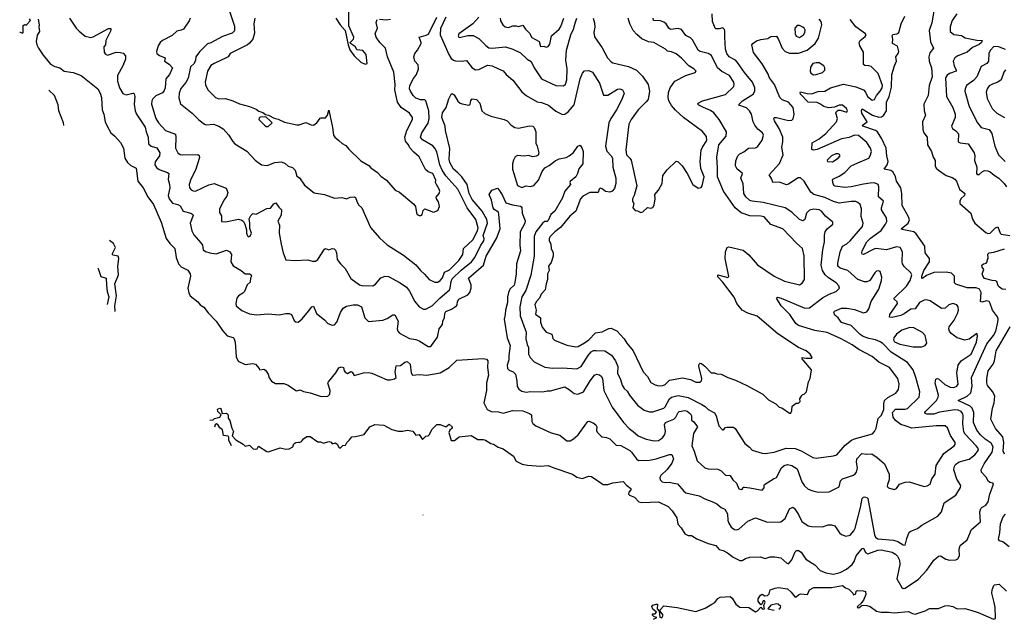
# Model space of a CAD drawing. Extents: x 1771496 to 1971148, y 471553 to 643630.
# Tile 147 of 256: x 1789539 to 1798473, y 545829 to 551272. Entities that reach past the tile are written whole.
import ezdxf

# ---------------------------------------------------------------- set-up
doc = ezdxf.new("R2010")
doc.units = 0

msp = doc.modelspace()

# ---------------------------------------------------------------- linework, layer by layer
at = {"layer": '0CON10XD'}
for points in [[(1791430, 551385), (1791487.8, 551215), (1791488, 551172), (1791468.8, 551151.2), (1791379.5, 551120.5), (1791275, 551062.3), (1791245, 551051.9), (1791169.5, 550980.5), (1791139.1, 550935), (1791135.6, 550905), (1791122.2, 550875), (1791090, 550845), (1791067.9, 550742.1), (1791047, 550703), (1791002.6, 550647.4), (1790986.2, 550605), (1790982.2, 550562.2), (1790999.4, 550509.4), (1791105, 550424.4), (1791164.6, 550364.6), (1791215, 550322.9), (1791235, 550317.5), (1791297.1, 550322.9), (1791345, 550307.1), (1791385, 550281.4), (1791437.1, 550225), (1791469.4, 550169.4), (1791492.9, 550145), (1791600.2, 550080.2), (1791675, 549998), (1791733.3, 549955), (1791785, 549948.1), (1791855, 549975.4), (1791915, 549980.5), (1791948.2, 549968.2), (1791975, 549942.2), (1792015, 549931.9), (1792038.1, 549905), (1792052.7, 549852.7), (1792077.7, 549837.7), (1792125, 549770), (1792210, 549700), (1792306.1, 549686.1), (1792395, 549653.3), (1792461.7, 549658.3), (1792505, 549646.2), (1792537.3, 549662.7), (1792575, 549664.2), (1792585, 549658), (1792599.1, 549625), (1792615, 549592), (1792644.2, 549564.2), (1792724, 549385), (1792803, 549293), (1792875, 549229.2), (1793022, 549135), (1793135, 549045.8), (1793175, 548994), (1793213.6, 548963.6), (1793255.8, 548915), (1793305, 548888.1), (1793335, 548890.5), (1793355, 548904.5), (1793375, 548928.1), (1793395, 548979.1), (1793439, 549001), (1793522.9, 549085), (1793560.2, 549139.8), (1793566.7, 549195), (1793650, 549275), (1793692.3, 549355), (1793698.6, 549381.4), (1793677.6, 549457.6), (1793600, 549565), (1793515.8, 549735), (1793405, 549856.2), (1793373, 549905), (1793351.2, 549955), (1793324.1, 550074.1), (1793307, 550107), (1793287.3, 550127.3), (1793195, 550180.5), (1793176.4, 550205), (1793187.9, 550245), (1793247.1, 550332.9), (1793255.2, 550375), (1793253.2, 550445), (1793225, 550536.9), (1793215, 550543.5), (1793175, 550544.6), (1793135, 550561.2), (1793109.5, 550585), (1793084, 550624), (1793077.5, 550645), (1793078.2, 550675), (1793112.8, 550737.2)], [(1792408.8, 551285), (1792448.8, 551225), (1792493.3, 551175), (1792518.8, 551045), (1792535, 550997.5), (1792573.3, 550945), (1792635, 550887.5), (1792675, 550867.5), (1792692.5, 550875), (1792682, 550955), (1792652.8, 550992.8), (1792599.5, 550999.5), (1792585, 551026.2), (1792542.5, 551055), (1792536.7, 551065), (1792568.1, 551095), (1792570, 551115), (1792527.1, 551217.1), (1792524.5, 551394.5)], [(1793125.4, 548715.4), (1793165.6, 548665.6), (1793203.4, 548643.4), (1793225.4, 548644.6), (1793285, 548677.3), (1793350.4, 548745), (1793439.1, 548820.9), (1793446.2, 548835), (1793453.4, 548895), (1793465, 548920.8), (1793545, 548999.7), (1793638, 549075), (1793668.4, 549115), (1793723.6, 549226.4), (1793750.4, 549265), (1793753.2, 549283.2), (1793743.7, 549313.7), (1793782.8, 549425), (1793779.3, 549459.3), (1793734.3, 549534.3), (1793645, 549640), (1793617, 549695), (1793598.2, 549775), (1793551.3, 549845), (1793515, 549880.7), (1793475.9, 549915), (1793442.9, 549975), (1793437.1, 550005), (1793442.1, 550102.1), (1793402.9, 550265), (1793398.6, 550305), (1793368.9, 550385), (1793374.6, 550425.4), (1793409.2, 550475), (1793432, 550555), (1793455, 550596.7), (1793465, 550603.3), (1793480.5, 550590.5), (1793515, 550532), (1793535, 550514.3), (1793555, 550507.5), (1793615, 550496.7), (1793626.1, 550503.9), (1793632, 550538), (1793645, 550552.5), (1793685, 550547.5), (1793713.8, 550515), (1793733.8, 550445), (1793760.8, 550420.8), (1793815, 550395.5), (1793935, 550365.7), (1793962.7, 550352.7), (1793998.8, 550315), (1794032.2, 550292.2), (1794065, 550288.2), (1794165, 550309.4), (1794196.7, 550305), (1794208, 550295), (1794224.2, 550255), (1794222.7, 550152.7), (1794236, 550125), (1794250, 550065), (1794245, 550042.5), (1794225, 550032), (1794195, 550027.5), (1794155, 550038), (1794116.4, 550033.6), (1794055, 550040.8), (1794035, 550026.5), (1794021.4, 549998.6), (1794011.4, 549965), (1794010.7, 549915), (1794056.3, 549766.3), (1794095, 549749.3), (1794135, 549763.6), (1794175, 549756.7), (1794205, 549767.9), (1794246.2, 549815), (1794280.3, 549895), (1794305, 549928.2), (1794345, 549949.5), (1794398.9, 549991.1), (1794435, 550008.5), (1794497.2, 550022.8), (1794525, 550036.5), (1794565, 550067.1), (1794605, 550123.3), (1794625, 550132.5), (1794643.6, 550103.6), (1794652, 550075), (1794648, 549965), (1794611.7, 549918.3), (1794601.4, 549875), (1794585.8, 549845), (1794535.4, 549804.6), (1794530.6, 549795), (1794537.1, 549775), (1794486.4, 549715), (1794465, 549654.2), (1794395, 549534.2), (1794360, 549505), (1794335, 549450), (1794325, 549440), (1794305, 549440), (1794285, 549426.7), (1794221.8, 549345), (1794207.9, 549305), (1794207.7, 549125), (1794175.9, 548954.1), (1794132.3, 548815), (1794096.2, 548755), (1794076.6, 548665), (1794079.6, 548585), (1794135.9, 548435.9), (1794133.2, 548375), (1794143.3, 548323.3), (1794157.5, 548295), (1794155.6, 548235), (1794172, 548205), (1794206.6, 548166.6), (1794305, 548118.1), (1794375, 548107.8), (1794465, 548112.7), (1794595, 548101.8), (1794635, 548123.5), (1794696.2, 548225), (1794725, 548256.7), (1794745, 548267.8), (1794769.5, 548270.5), (1794847.4, 548267.4), (1794908, 548228), (1794946.3, 548176.3), (1794966.5, 548125), (1794964.7, 548064.7), (1794990.7, 548005), (1795004.7, 547954.7), (1795025, 547923.8), (1795051.1, 547901.1), (1795072.9, 547862.9), (1795145, 547772.5), (1795205, 547728.6), (1795255, 547711.9), (1795285, 547712.2), (1795383, 547747), (1795395, 547758.1), (1795435, 547831.5), (1795455, 547846.7), (1795515, 547859.6), (1795605, 547843.9), (1795730.1, 547780.1), (1795760.5, 547760.5), (1795785, 547734.4), (1795843.8, 547703.8), (1795858.8, 547675), (1795883.1, 547585), (1795915, 547548.8), (1795925, 547550), (1795945, 547571.2), (1795955, 547574.2), (1796015, 547573.3), (1796031.7, 547561.7), (1796120, 547425), (1796162.9, 547392.9), (1796185, 547364), (1796275, 547338.6), (1796305, 547335.6), (1796385, 547347.5), (1796495, 547382.3), (1796575, 547379.2), (1796629.6, 547359.6), (1796735, 547297.1), (1796765, 547291.4), (1796925, 547312.2), (1796955, 547321.4), (1797028.9, 547411.1), (1797088.1, 547455), (1797115, 547468.7), (1797277.3, 547512.7), (1797296, 547535), (1797310, 547565), (1797329.3, 547650.7), (1797357.8, 547682.2), (1797381.1, 547735), (1797380, 547785), (1797387.5, 547815), (1797416.2, 547843.8), (1797489.2, 547880.8), (1797513.3, 547915), (1797520, 547965), (1797506.5, 548015), (1797432.5, 548115), (1797335, 548163.6), (1797275.7, 548215), (1797155, 548278.8), (1797092, 548322), (1796994.2, 548375), (1796865, 548432.3), (1796755, 548451.8), (1796604.6, 548495), (1796581.6, 548515), (1796526.9, 548595), (1796449.4, 548675), (1796407.5, 548745), (1796415, 548752.5), (1796450, 548745), (1796665, 548653.6), (1796705, 548655.3), (1796825, 548747.9), (1796885, 548781.6), (1796948, 548805), (1796978, 548835), (1796972.9, 548855), (1796946.9, 548885), (1796878, 548928), (1796846.9, 548956.9), (1796822.7, 548995), (1796812.7, 549045), (1796825.5, 549184.5), (1796840.5, 549255), (1796843.1, 549315), (1796849.2, 549345), (1796867.1, 549372.9), (1796918.8, 549415), (1796916.7, 549435), (1796850.2, 549490.2), (1796815.2, 549535.2), (1796795, 549545.4), (1796745, 549553.1), (1796705, 549541.9), (1796680, 549515), (1796662.3, 549457.7), (1796645, 549446.2), (1796615, 549459.2), (1796545, 549525.6), (1796485, 549565.5), (1796285, 549612.7), (1796185.5, 549624.5), (1796165, 549632.1), (1796126.7, 549665), (1796109.6, 549695), (1796103, 549783), (1796082.5, 549835), (1796098.8, 549875), (1796075, 549897.1), (1796050, 549915), (1796033.5, 549945), (1796037.8, 549992.2), (1796054.2, 550035), (1796074, 550055), (1796108.7, 550071.3), (1796151.2, 550105), (1796215, 550108.5), (1796235, 550118.5), (1796275, 550178), (1796287.3, 550225), (1796280, 550245), (1796237.7, 550277.7), (1796208.8, 550315), (1796194.4, 550345.6), (1796178.9, 550415), (1796161.9, 550445), (1796135, 550471.5), (1796066, 550495), (1796067.1, 550505), (1796099.4, 550535), (1796195, 550596.9), (1796208.9, 550625), (1796209.1, 550655), (1796189.3, 550705), (1796115, 550793.3), (1796053.1, 550885), (1796034.3, 550905), (1795977.1, 550935), (1795955.5, 550965), (1795944.6, 551005), (1795936.7, 551115), (1795938.8, 551168.8), (1795935, 551182.5), (1795919.3, 551199.3), (1795885, 551188.8), (1795855, 551190), (1795850, 551195), (1795824.3, 551255), (1795822.5, 551325)], [(1797835, 551350), (1797816.4, 551245), (1797791.2, 551175), (1797802.9, 551072.9), (1797830, 551015), (1797798.4, 550971.6), (1797788, 550935), (1797792.8, 550895), (1797813.8, 550835), (1797819.3, 550755), (1797791.2, 550675), (1797781.1, 550585), (1797744.1, 550505), (1797745.3, 550445.3), (1797758.9, 550405), (1797732.2, 550345), (1797734.5, 550275.5), (1797743.1, 550245), (1797773.3, 550205), (1797777.2, 550137.2), (1797811.5, 550075), (1797827.5, 550025), (1797847.5, 549995), (1797847.5, 549945), (1797855.5, 549925), (1797875, 549905.5), (1797945, 549858.6), (1798000.2, 549840.2), (1798025.4, 549825.4), (1798040.8, 549805), (1798067.1, 549735), (1798116, 549695), (1798112, 549675), (1798080, 549645), (1798068.8, 549625), (1798071.2, 549605), (1798170.8, 549515), (1798185, 549460), (1798206.4, 549426.4), (1798305, 549340.9), (1798325, 549331.1), (1798345, 549333.5), (1798395, 549382.2), (1798415, 549390.8), (1798434.5, 549335), (1798444.7, 549324.7), (1798525, 549313)], [(1798043.1, 551326.9), (1798000.6, 551265), (1797982.8, 551207.2), (1797981.9, 551165), (1798015, 551137.8), (1798085, 551128.6), (1798118.2, 551108.2), (1798225, 551086.5), (1798273.6, 551083.6), (1798266.5, 551065), (1798245, 551046.5), (1798185, 551020), (1798135, 550978.7), (1798050.8, 550945), (1798023.9, 550926.1), (1798010, 550895), (1798018.1, 550855), (1798037.5, 550815), (1798036, 550805), (1797975, 550784.6), (1797955, 550769.1), (1797939.6, 550745), (1797949.1, 550575), (1798006.5, 550476.5), (1798028, 550415), (1798026.4, 550383.6), (1797994, 550305), (1797996.1, 550296.1), (1798002.5, 550285), (1798035, 550263.8), (1798057.5, 550235), (1798054.4, 550164.4), (1798073.6, 550153.6), (1798145, 550144.3), (1798200, 550065), (1798206.9, 550035), (1798204.4, 549995), (1798224, 549935), (1798220, 549875), (1798227.7, 549867.7), (1798245, 549868), (1798275.7, 549894.3), (1798295, 549902), (1798325, 549900.6), (1798345, 549891.4), (1798380.9, 549860.9), (1798425, 549834.5), (1798473.1, 549785), (1798492.9, 549755)], [(1789539.5, 551157.9), (1789545, 551160), (1789565, 551150), (1789570, 551155), (1789571.7, 551218.3), (1789585, 551230), (1789597.5, 551222.5), (1789637.5, 551265), (1789629.3, 551279.3)], [(1789707, 551277), (1789717.5, 551225), (1789712.5, 551205), (1789720, 551165), (1789698.9, 551131.1), (1789689.4, 551075), (1789695.5, 551045.5), (1789710.8, 551015), (1789751.7, 550951.7), (1789820, 550870), (1789858.3, 550848.3), (1789905, 550834), (1789944.5, 550804.5), (1790025, 550792.5), (1790097.5, 550765), (1790247.5, 550645), (1790270, 550605), (1790281.4, 550565), (1790287.1, 550455), (1790302.5, 550415), (1790315.7, 550345), (1790332, 550305), (1790366.7, 550245), (1790403.3, 550215), (1790455, 550157.5), (1790480, 550105), (1790494.2, 550015), (1790516.2, 549975), (1790547.3, 549947.3), (1790596.7, 549925), (1790611.4, 549805), (1790660, 549745), (1790703.4, 549663.4), (1790754.3, 549595), (1790824.4, 549435), (1790870, 549285), (1790901.6, 549241.6), (1790946.9, 549195), (1790960.5, 549115), (1790980, 549055), (1791005, 549029.4), (1791065, 548997.5), (1791085, 548966), (1791088.2, 548945), (1791066.2, 548835), (1791073.2, 548793.2), (1791087.5, 548765), (1791155, 548712), (1791176.7, 548685), (1791211.7, 548661.7), (1791249.7, 548609.7), (1791322.5, 548535), (1791379.3, 548449.3), (1791421.1, 548401.1), (1791475, 548388), (1791481.3, 548381.3), (1791494.4, 548345), (1791502.3, 548212.3), (1791522.3, 548172.3), (1791585, 548143.3), (1791655, 548150), (1791680, 548145), (1791712.5, 548105), (1791715, 548092.5), (1791755, 548100), (1791769.3, 548089.3), (1791793.6, 548053.6), (1791802.3, 548022.3), (1791825, 547990), (1791859.5, 547969.5), (1791935, 547970), (1791975, 547953.8), (1792045, 547906.7), (1792055, 547903.3), (1792085, 547911.2), (1792115.9, 547895.9), (1792175, 547885.8), (1792275, 547852.5), (1792335, 547856), (1792355, 547873.8), (1792357.5, 547905), (1792336.2, 547973.8), (1792340, 547985), (1792408.8, 548065), (1792435, 548112.5), (1792455, 548121.2), (1792477.5, 548115), (1792483.8, 548085), (1792495, 548070), (1792515, 548060), (1792545, 548077.5), (1792555, 548072.5), (1792575, 548042.5), (1792660, 548065), (1792705, 548069.2), (1792735, 548064), (1792875, 548003.8), (1792902.3, 548002.3), (1792939.1, 548010.9), (1792956, 548025), (1792946.2, 548075), (1792955, 548130), (1792995.9, 548134.1), (1793035, 548164), (1793055, 548168.8), (1793083.8, 548145), (1793090.8, 548065), (1793104.4, 548044.4), (1793165, 548052.3), (1793235, 548044.5), (1793353.9, 548066.1), (1793435, 548113.9), (1793505, 548181.4), (1793745, 548196), (1793775, 548191.2), (1793785.8, 548175), (1793783.1, 548115), (1793792.5, 548045), (1793775.4, 547975), (1793776.1, 547905), (1793750, 547795), (1793780, 547735), (1793816.1, 547713.9), (1793885, 547712), (1793925, 547701.2), (1794010, 547725), (1794105, 547722.5), (1794165, 547698.6), (1794182, 547685), (1794186.7, 547625), (1794197, 547607), (1794222.5, 547585), (1794361.7, 547521.7), (1794439.5, 547499.5), (1794505, 547450), (1794535, 547450), (1794565, 547466.7), (1794606.2, 547505), (1794675, 547601.2), (1794695, 547623.3), (1794705, 547626.2), (1794742.7, 547612.7), (1794766, 547595), (1794777.5, 547575), (1794774.2, 547544.2), (1794778.8, 547528.8), (1794815, 547491.2), (1794825, 547484), (1794865, 547479.4), (1794895, 547467.5), (1794950.2, 547410.2), (1794995, 547406.8), (1795075, 547360), (1795092.2, 547345), (1795135, 547284.2), (1795155, 547270.8), (1795255, 547272.7), (1795315, 547285.8), (1795435, 547325.6), (1795456.1, 547326.1), (1795470.9, 547285), (1795456.4, 547245), (1795415, 547188), (1795357.1, 547135), (1795347.1, 547115), (1795351.2, 547095), (1795368, 547078), (1795395, 547070), (1795435, 547074.3), (1795461.2, 547068.8), (1795508.9, 547058.9), (1795565, 546993.1), (1795585, 546978.5), (1795705, 546950), (1795755, 546923.5), (1795835, 546893.1), (1795866.3, 546876.3), (1795905, 546844.3), (1795938.3, 546828.3), (1795962.3, 546785), (1795965.5, 546725), (1795972.7, 546702.7), (1795995, 546666), (1796025, 546644.2), (1796045, 546641.4), (1796065, 546647.5), (1796145, 546718.8), (1796215, 546750), (1796325, 546712), (1796445.4, 546714.6), (1796485, 546744.3), (1796525, 546830.8), (1796555, 546845.7), (1796570, 546835), (1796605, 546779.4), (1796635, 546715.5), (1796695, 546676.7), (1796725, 546670.4), (1796825, 546669.1), (1796875, 546686.9), (1796905, 546686.9), (1796935, 546676.7), (1796976.9, 546615), (1796995, 546597.9), (1797035, 546584.7), (1797075, 546593.9), (1797108.1, 546631.9), (1797120.3, 546655), (1797170, 546845), (1797183.3, 546925), (1797195, 546938), (1797205, 546940), (1797225, 546935.8), (1797236.2, 546925), (1797296.7, 546595), (1797305.8, 546575.8), (1797325, 546560), (1797467.8, 546547.8), (1797506.7, 546536.7), (1797555, 546504.3), (1797575, 546501.2), (1797588.2, 546561.8), (1797610.9, 546619.1), (1797625, 546630), (1797685, 546651.9), (1797725, 546682), (1797869.2, 546765), (1797904.3, 546805.7), (1797929.2, 546885), (1798035, 546956), (1798076.4, 547025), (1798078.8, 547045), (1798041.9, 547101.9), (1798014.4, 547185), (1798018.6, 547211.4), (1798031.9, 547235), (1798065, 547258.2), (1798155, 547283.6), (1798205, 547321.2), (1798238.5, 547365), (1798234.5, 547385), (1798219.2, 547405), (1798119.1, 547509.1), (1798105, 547531.4), (1798095.7, 547604.3), (1798101.2, 547675), (1798096.8, 547695), (1798081.5, 547715), (1798055, 547728.6), (1798025, 547731.7), (1797885, 547709.6), (1797835, 547690.6), (1797770.3, 547690.3), (1797756.7, 547696.7), (1797753.1, 547705), (1797757.8, 547715), (1797858.8, 547815), (1797874.3, 547845), (1797875.2, 547865.2), (1797846.6, 547973.4), (1797851.4, 548008.6), (1797864, 548016), (1797875, 548011.4), (1797935, 547961.2), (1797981.2, 547935), (1798015, 547932.1), (1798042.5, 547945), (1798053.3, 547965), (1798042.7, 548065), (1798054.4, 548135), (1798083.2, 548176.8), (1798172.1, 548235), (1798222.2, 548345), (1798231.2, 548401.2), (1798225, 548422.5), (1798155, 548372), (1798115, 548363.3), (1798044.5, 548384.5), (1797992, 548425), (1797975.7, 548445), (1797969.2, 548465), (1797974.2, 548485), (1798019.4, 548545), (1798049.4, 548605), (1798057.5, 548635), (1798055.7, 548665.7), (1798043.3, 548685), (1798005, 548695.8), (1797971.2, 548685), (1797935.4, 548654.6), (1797905, 548651.1), (1797799.8, 548719.8), (1797765, 548728.6), (1797745.8, 548725.8), (1797705, 548705.6), (1797665, 548646.9), (1797625, 548645.4), (1797565, 548602.5), (1797535, 548588.4), (1797455, 548569.5), (1797431.7, 548571.7), (1797435.7, 548595), (1797505.6, 548695), (1797501.3, 548711.3), (1797474.4, 548734.4), (1797474.4, 548745), (1797585, 548854.5), (1797620.6, 548905), (1797633.5, 548955), (1797624.3, 548975), (1797565, 549031.1), (1797550.8, 549055), (1797546.2, 549075), (1797549.6, 549165), (1797530, 549205), (1797495, 549209.1), (1797405, 549182.9), (1797332.5, 549192.5), (1797305, 549194.1), (1797282.4, 549187.6), (1797195, 549142), (1797185, 549143.8), (1797180, 549155), (1797184.4, 549175), (1797226.2, 549255), (1797260.3, 549289.7), (1797355, 549357.3), (1797396.4, 549415), (1797408.3, 549441.7), (1797405.6, 549475), (1797360.6, 549545), (1797359.4, 549565), (1797378, 549625), (1797331.9, 549665), (1797334.4, 549754.4), (1797327.5, 549775), (1797295, 549790.5), (1797255, 549788.2), (1797195, 549780.5), (1797085, 549753.6), (1797025, 549750), (1796940, 549760), (1796927.7, 549767.7), (1796920, 549785), (1796914, 549815), (1796918.8, 549825), (1796975, 549851.5), (1797025, 549885.6), (1797085, 549945.6), (1797145, 549972.5)], [(1789991.4, 551285), (1790052, 551195), (1790077.9, 551167.9), (1790135, 551122.4), (1790185, 551110.3), (1790205, 551115.3), (1790345, 551191.4), (1790365, 551193.3), (1790366.5, 551175), (1790321.4, 551085), (1790316.7, 551045), (1790303.6, 551026.4), (1790305, 550977.5), (1790315, 550963.3), (1790335, 550951.2), (1790413.6, 550976.4), (1790455, 550975.9), (1790477.2, 550967.2), (1790500.8, 550945), (1790498.9, 550915), (1790476.5, 550855), (1790426.9, 550765), (1790428.2, 550715), (1790444.2, 550655), (1790475, 550603.5), (1790505, 550591.5), (1790566.4, 550606.4), (1790575, 550606.7), (1790579.5, 550599.5), (1790585.5, 550575), (1790579.1, 550505), (1790586.4, 550445), (1790598.2, 550415), (1790676.6, 550296.6), (1790686, 550255), (1790706.7, 550205), (1790709.4, 550145), (1790733.8, 550125), (1790785, 550109.2), (1790811.5, 550065), (1790808.8, 550035), (1790767.9, 549982.1), (1790766.9, 549955), (1790781.2, 549931.2), (1790803.9, 549913.9), (1790882, 549885), (1790891.9, 549875), (1790887, 549823), (1790899.6, 549775), (1790900.4, 549745), (1790887.8, 549677.8), (1790895.4, 549645), (1790925, 549607.9), (1790974, 549594), (1790995, 549581.1), (1791024, 549534), (1791093.8, 549515), (1791110.8, 549505), (1791113.1, 549495), (1791087.7, 549425), (1791100.8, 549355), (1791119.5, 549319.5), (1791183.6, 549246.4), (1791196.7, 549225), (1791205, 549183.8), (1791225, 549169.2), (1791263.6, 549156.4), (1791323.6, 549146.4), (1791415, 549178.8), (1791445, 549164), (1791461.7, 549141.7), (1791456.5, 549075), (1791476.7, 549036.7), (1791548.6, 548995), (1791585, 548964.6), (1791625, 548964.6), (1791641.2, 548955), (1791643.6, 548945), (1791632.8, 548925), (1791630.2, 548889.8), (1791603.1, 548865), (1791578.6, 548805), (1791565, 548788.6), (1791525, 548764.3), (1791508.9, 548745), (1791501.1, 548695), (1791504.3, 548675), (1791555, 548632.2), (1791625, 548602.5), (1791688.3, 548591.7), (1791795, 548601.2), (1791894.2, 548594.2), (1791955, 548605.8), (1791985, 548604), (1792006.2, 548595), (1792030.5, 548540.5), (1792045, 548530), (1792065, 548526.2), (1792103.2, 548556.8), (1792158.8, 548625), (1792188.8, 548665), (1792205, 548672.5), (1792233.9, 548603.9), (1792305, 548547.5), (1792335, 548515.8), (1792375, 548498.8), (1792395, 548501.2), (1792415.8, 548525), (1792449.1, 548615), (1792474.4, 548655), (1792505, 548671.8), (1792565, 548684.5), (1792605, 548682.9), (1792639.4, 548665), (1792670, 548565), (1792705, 548532), (1792835, 548543.3), (1792875, 548558.5), (1792925, 548592.9), (1792943.9, 548593.9), (1792972.5, 548535), (1792965.4, 548465), (1792970.5, 548445), (1792985, 548425.7), (1793075, 548376.7), (1793135, 548368.5), (1793165, 548356.7), (1793245, 548304), (1793265, 548306), (1793275.5, 548314.5), (1793329.1, 548390.8), (1793344.7, 548465.3), (1793375.5, 548505), (1793377.5, 548535), (1793395, 548567.5), (1793396.2, 548605), (1793405, 548621.9), (1793458.2, 548645), (1793502.5, 548675), (1793510, 548685), (1793511.2, 548715), (1793524.5, 548735), (1793605, 548775.6), (1793625, 548794.3), (1793636.2, 548833.8), (1793636.7, 548865), (1793610.9, 548925), (1793747.3, 549045), (1793771.9, 549125), (1793864.8, 549285.2), (1793900.2, 549375), (1793887.8, 549507.8), (1793883.3, 549525), (1793845, 549548), (1793834.4, 549565), (1793819.4, 549635), (1793800, 549685), (1793822.5, 549725), (1793874.1, 549744.1), (1793891.4, 549725), (1793918.9, 549675), (1793950.8, 549610.8), (1794010.9, 549590.9), (1794085, 549578), (1794095, 549570), (1794100, 549515), (1794125.6, 549445), (1794122.5, 549425), (1794079.6, 549345), (1794076.2, 549225), (1794083.3, 549175), (1794046.9, 549055), (1794043.9, 548965), (1794033, 548887), (1794025, 548862.9), (1793986.7, 548825), (1793975.6, 548795.6), (1793965.9, 548755), (1793966.6, 548705), (1793946.6, 548635), (1793945.4, 548595), (1793934.1, 548555), (1793963.1, 548385), (1793991.2, 548315), (1793976.4, 548225), (1793977.9, 548185), (1793961.6, 548135), (1793965.4, 548105), (1793979.5, 548089.5), (1794016.4, 548076.4), (1794038.1, 548055), (1794050, 547995), (1794052.3, 547942.3), (1794067.2, 547917.2), (1794095, 547898.6), (1794135, 547890.6), (1794175, 547896.9), (1794285, 547892.7), (1794325, 547903.5), (1794355, 547903.6), (1794485, 547938.1), (1794525, 547915.4), (1794569.6, 547879.6), (1794605, 547871.4), (1794655, 547894), (1794714.5, 547995), (1794755, 548046), (1794775, 548053.8), (1794799.5, 548049.5), (1794815, 548036.7), (1794826.2, 548016.2), (1794840.7, 547905), (1794916.1, 547756.1), (1795016.9, 547616.9), (1795069.8, 547559.8), (1795106, 547535), (1795150.8, 547495), (1795223.9, 547463.9), (1795295, 547447.8), (1795336.4, 547453.6), (1795372.5, 547475), (1795393, 547507), (1795397.9, 547535), (1795391.1, 547595), (1795397.8, 547615), (1795475.3, 547644.7), (1795492.7, 547665), (1795513.5, 547706.5), (1795524.6, 547715.4), (1795575, 547723.9), (1795595, 547719.2), (1795625.3, 547695), (1795633.8, 547675), (1795635, 547636.7), (1795655, 547621.2), (1795689.2, 547575), (1795654.6, 547515), (1795637.3, 547405), (1795660, 547355), (1795687.7, 547267.7), (1795755, 547204.3), (1795785, 547194.4), (1795875, 547191.9), (1795905, 547177.1), (1795945, 547138.6), (1795985, 547135.8), (1796011.2, 547095), (1796042.9, 547065), (1796065, 547012), (1796085, 547006.7), (1796100, 547015), (1796103, 547027), (1796117, 547027), (1796165, 547023.1), (1796275, 547000), (1796295, 547022.5), (1796293.8, 547045), (1796298.8, 547051.2), (1796378.8, 547105), (1796405, 547115.6), (1796450.6, 547205), (1796475, 547225.4), (1796505.4, 547234.6), (1796545.6, 547225.6), (1796593.8, 547195), (1796636.8, 547076.8), (1796661.2, 547041.2), (1796695, 547011.4), (1796735, 546994.3), (1796785, 546982.9), (1796885, 546987.5), (1796975, 547031.2), (1796986.9, 547085), (1797005, 547103.8), (1797105, 547138.9), (1797120.2, 547149.8), (1797131.1, 547165), (1797141.8, 547205), (1797131.8, 547255), (1797134.5, 547285), (1797181.2, 547335), (1797225, 547328.2), (1797270.2, 547330.2), (1797320.7, 547299.3), (1797385, 547241.4), (1797429.4, 547145), (1797427.5, 547095), (1797412.3, 547052.3), (1797411.2, 547035), (1797421.7, 547021.7), (1797475, 547006.2), (1797495, 547017.5), (1797522.5, 547055), (1797575, 547073.8), (1797611.7, 547078.3), (1797745, 547035.6), (1797775, 547039.4), (1797800, 547055), (1797815.5, 547104.5), (1797844.6, 547145.4), (1797855.4, 547225), (1797925.3, 547335), (1798020, 547405), (1798028.6, 547415), (1798027.8, 547435), (1797986.5, 547496.5), (1797958.3, 547568.3), (1797936, 547586), (1797855, 547585.4), (1797635, 547564.4), (1797583.3, 547583.3), (1797535, 547597.1), (1797485.6, 547635), (1797465.5, 547665), (1797460.4, 547705), (1797485, 547735.5), (1797575, 547735.6), (1797596.2, 547743.8), (1797700, 547845), (1797705.6, 547895), (1797671.8, 548025), (1797646.2, 548095), (1797595, 548160.8), (1797445.7, 548255), (1797371.5, 548331.5), (1797347.7, 548347.7), (1797305, 548366.8), (1797245, 548377.5), (1797194.3, 548395.7), (1797165.2, 548415.2), (1797085, 548495.4), (1796995, 548524.2), (1796965, 548566.2), (1796935, 548590), (1796926.4, 548613.6), (1796933.3, 548625), (1796974, 548645)], [(1791086, 551285), (1791076.7, 551263.3), (1791025, 551186.7), (1791005, 551176.2), (1790965, 551168), (1790922.1, 551127.9), (1790836, 551085), (1790814.5, 551065.5), (1790796.4, 551033.6), (1790779.4, 550985), (1790784.4, 550965), (1790806.6, 550946.6), (1790860, 550925), (1790854, 550895), (1790895, 550869.5), (1790925.8, 550835), (1790899.4, 550775), (1790866.7, 550735), (1790860, 550655), (1790851.3, 550628.7), (1790835, 550608.5), (1790775, 550580), (1790748, 550555), (1790738.6, 550535), (1790735.6, 550505), (1790773.8, 550375), (1790797.5, 550335), (1790861.4, 550265), (1790952.9, 550232.9), (1790957.3, 550205), (1790951.9, 550105), (1790975, 550064), (1790995, 550050), (1791015, 550046.9), (1791155, 550049.4), (1791169.3, 550039.3), (1791169.8, 550020.2), (1791133.7, 549906.3), (1791092.5, 549825), (1791076.2, 549775), (1791080, 549745), (1791095, 549727.5), (1791115, 549717.5), (1791135, 549716.7), (1791255, 549774.3), (1791305, 549784.2), (1791413.2, 549743.2), (1791427.5, 549705), (1791419.3, 549670.7), (1791392.5, 549635), (1791353, 549553), (1791353, 549523), (1791371.7, 549491.7), (1791371.7, 549441.7), (1791406.2, 549436.2), (1791525, 549460), (1791555, 549452.5), (1791570, 549440), (1791583.3, 549415), (1791597.5, 549365), (1791596.2, 549335), (1791605, 549310), (1791615, 549300), (1791631.7, 549308.3), (1791643.3, 549335), (1791627, 549377), (1791628.8, 549425), (1791622.5, 549465), (1791637.5, 549495), (1791655, 549512.5), (1791685, 549506.7), (1791782.7, 549557.3), (1791815, 549561.9), (1791845, 549601.2), (1791865, 549610), (1791890.5, 549570.5), (1791916, 549545), (1791910.9, 549499.1), (1791882.7, 549442.7), (1791895.7, 549405.7), (1791894.4, 549335), (1791910.8, 549235), (1791931.2, 549155), (1791955, 549093.3), (1792035, 549086.7), (1792155, 549093.3), (1792195, 549081.2), (1792225, 549081.2), (1792244.3, 549095.7), (1792305, 549188.8), (1792315, 549193.8), (1792345, 549183.8), (1792375, 549194), (1792392.3, 549192.3), (1792405, 549180), (1792414.4, 549154.4), (1792420, 549095), (1792450, 549055), (1792492, 549015), (1792545, 548922.5), (1792622.5, 548865), (1792645, 548858.8), (1792745, 548855.8), (1792767.6, 548872.4), (1792815, 548929.4), (1792855, 548943.8), (1792885, 548939.7), (1792992.1, 548885), (1793047.7, 548845), (1793077.3, 548807.3), (1793125.4, 548715.4)], [(1791674.4, 551285), (1791664.5, 551235), (1791669.8, 551150.2), (1791653.6, 551095), (1791625, 551057.8), (1791605, 551042.7), (1791450, 550965), (1791430, 550935), (1791414.2, 550925), (1791303.8, 550876.2), (1791275, 550856.5), (1791244.4, 550805), (1791221.4, 550705), (1791225, 550682.5), (1791246.8, 550636.8), (1791317.4, 550567.4), (1791345, 550554.4), (1791406.9, 550556.9), (1791474.7, 550534.7), (1791535, 550507.1), (1791625, 550483.8), (1791685, 550459.2), (1791710.8, 550440.8), (1791745, 550430), (1791771.2, 550411.2), (1791797.5, 550405), (1791847.5, 550377.5), (1791885, 550370), (1791943.3, 550343.3), (1792055, 550318), (1792075, 550318), (1792135, 550339.2), (1792185, 550318), (1792205, 550316.2), (1792235, 550337.5), (1792265, 550377.5), (1792275, 550382.5), (1792315, 550380), (1792331.2, 550405), (1792345, 550450), (1792377.5, 550295), (1792385.7, 550225), (1792400, 550205), (1792435.4, 550175.4), (1792465, 550149.2), (1792499.7, 550129.7), (1792525.6, 550095.6), (1792635, 549991.2), (1792707.3, 549947.3), (1792725, 549926.7), (1792787.5, 549885), (1792815, 549853.3), (1792867.5, 549815), (1792947.5, 549725), (1792985, 549706), (1793116.9, 549596.9), (1793131.4, 549575), (1793139.3, 549519.3), (1793147.5, 549505), (1793165, 549493.3), (1793175, 549493.3), (1793190, 549505), (1793200.5, 549539.5), (1793214.2, 549555.8), (1793295, 549526.2), (1793335, 549540), (1793347.5, 549575), (1793347, 549593), (1793339.5, 549619.5), (1793321.2, 549645), (1793319.3, 549660.7), (1793345.7, 549694.3), (1793352, 549715), (1793346, 549735), (1793320, 549775), (1793313.3, 549795), (1793316.2, 549815), (1793287.5, 549875), (1793245, 549890), (1793221.2, 549911.2), (1793165, 550026.7), (1793115, 550070), (1793080, 550110), (1793067.1, 550135), (1793038.9, 550168.9), (1793033.4, 550205), (1793053.4, 550266.6), (1793103.3, 550365), (1793103.1, 550385), (1793075, 550423.6), (1793001.8, 550475), (1792967.5, 550525), (1792943.4, 550635), (1792946.8, 550685), (1792934.7, 550794.7), (1792878.1, 550935), (1792858.6, 551015), (1792806.8, 551066.8), (1792772.9, 551115), (1792763.4, 551146.6), (1792785.6, 551194.4), (1792772.7, 551247.3), (1792783.3, 551275)], [(1792805, 551278.2), (1792865, 551271.1), (1792904.2, 551275.8)], [(1793112.8, 550737.2), (1793140, 550775), (1793157.3, 550825), (1793155, 550861.2), (1793125, 550896.2), (1793115.6, 550935), (1793124.4, 550965), (1793149.4, 550995), (1793182, 551055), (1793183.6, 551066.4), (1793163.8, 551115), (1793228.9, 551131.1), (1793247.8, 551142.2), (1793324.4, 551295)], [(1793406.4, 551296.4), (1793358.1, 551191.9), (1793355.4, 551135), (1793432.9, 550955), (1793455, 550919.6), (1793475, 550904.6), (1793495, 550899.1), (1793545, 550894.4), (1793595, 550900.8), (1793646.5, 550836.5), (1793675, 550818.2), (1793705, 550820), (1793785, 550858.9), (1793825, 550853.6), (1793884, 550825), (1793925, 550808.1), (1793953.7, 550773.7), (1794015, 550722.9), (1794095, 550618), (1794135, 550585.7), (1794235, 550527.8), (1794275, 550520), (1794336.2, 550495), (1794405, 550442.9), (1794465, 550411.4), (1794485, 550414.3), (1794514.6, 550435.4), (1794569.1, 550500.9), (1794626.2, 550735), (1794645, 550786.7), (1794665, 550808.8), (1794705, 550811.2), (1794737.5, 550795), (1794800.6, 550695), (1794835.8, 550585.8), (1794875, 550587.8), (1794965, 550641.4), (1794985, 550644.3), (1795008, 550635), (1795025.6, 550605), (1795003.2, 550546.8), (1794955.5, 550455), (1794903.1, 550376.9), (1794884.5, 550335), (1794855.5, 550125), (1794867.8, 550077.8), (1794905, 550037.1), (1794917.1, 550015), (1794920.8, 549935), (1794949.5, 549835), (1794948.9, 549785), (1794935, 549740), (1794915, 549714.3), (1794895, 549706.7), (1794853.8, 549713.8), (1794825, 549735.7), (1794805, 549742.5), (1794796, 549735), (1794787.3, 549702.7), (1794714, 549705), (1794649, 549671), (1794627.8, 549645), (1794585.4, 549535), (1794532.7, 549487.3), (1794445.3, 549384.7), (1794395, 549347.8), (1794354, 549305), (1794343.8, 549286.2), (1794345, 549267.5), (1794358.2, 549235), (1794360.7, 549195), (1794381.1, 549155), (1794379.2, 549125), (1794362.2, 549067.8), (1794337.5, 549035), (1794343.1, 548995), (1794328, 548965), (1794328.2, 548915), (1794315.3, 548875), (1794308.8, 548821.2), (1794270.6, 548779.4), (1794256.9, 548745), (1794225, 548712.2), (1794212.7, 548685), (1794225.3, 548635), (1794218.3, 548598.3), (1794265.3, 548565), (1794263.9, 548525), (1794280.2, 548480.2), (1794315.7, 548435), (1794366.4, 548416.4), (1794377.5, 548377.5), (1794392.6, 548362.6), (1794505, 548317.1), (1794585, 548303.1), (1794606.2, 548305), (1794665, 548338.2), (1794705, 548367.1), (1794765, 548428.2), (1794825, 548438.5), (1794885, 548468.5), (1794905, 548470.6), (1794925, 548463.5), (1794956.5, 548446.5), (1795025.5, 548375), (1795047.3, 548335), (1795104.7, 548264.7), (1795195.6, 548075), (1795235, 548032), (1795265, 547980), (1795305, 547957.5), (1795338.8, 547948.8), (1795375, 547952.9), (1795395, 547961.4), (1795435, 548000.9), (1795555, 548020.4), (1795626, 548006), (1795675, 547982.5), (1795715, 547982), (1795725, 547993.3), (1795728.5, 548015), (1795702.6, 548127.4), (1795703.7, 548146.3), (1795715, 548154), (1795725, 548152), (1795755, 548126), (1795815, 548066.7), (1795845, 548066.7), (1795865, 548058), (1795905, 548054.2), (1795965, 548022.9), (1796035, 547998.6), (1796138.3, 547951.7), (1796282.5, 547872.5), (1796335, 547821.2), (1796400, 547785), (1796430, 547755), (1796455, 547750), (1796525, 547700), (1796535, 547700), (1796546.7, 547725), (1796550, 547765), (1796585, 547790), (1796605, 547790), (1796620, 547805), (1796618.3, 547831.7), (1796635, 547860), (1796645, 547870), (1796658.3, 547871.7), (1796680, 547895), (1796697.5, 547985), (1796712.5, 548015), (1796722.5, 548095), (1796653.3, 548175), (1796640, 548195), (1796640, 548205), (1796675, 548200), (1796725, 548200), (1796730, 548205), (1796712.5, 548235), (1796675.8, 548265.8), (1796607.5, 548295), (1796419.3, 548419.3), (1796230.5, 548580.5), (1796145, 548608.1), (1796095.4, 548635.4), (1796046.3, 548696.3), (1796022.2, 548752.2), (1795915, 548893.3), (1795873.3, 548936.7), (1795875, 548957.5), (1795965, 548932.5), (1795975, 548940), (1795941.8, 549105), (1795943.3, 549165), (1795958, 549205), (1795975, 549211.4), (1796105, 549180), (1796155, 549139.2), (1796235, 549045.8), (1796385, 548942.9), (1796478.7, 548898.7), (1796615, 548866), (1796639.7, 548880.3), (1796661.4, 548915), (1796657.3, 549127.2), (1796641.5, 549195), (1796588.1, 549245), (1796462.6, 549372.6), (1796355, 549414.4), (1796295, 549482), (1796265, 549490), (1796165, 549491.6), (1796085, 549519.6), (1796031.8, 549565), (1795926.5, 549715), (1795871.2, 549845), (1795871.8, 549931.8), (1795863.6, 550025), (1795884.5, 550135), (1795950.6, 550215), (1795953.1, 550255), (1795885, 550367.5), (1795837.3, 550427.3), (1795808.1, 550448.1), (1795743.3, 550475), (1795702, 550495), (1795692, 550505), (1795694.4, 550515.6), (1795735, 550534.4), (1795945, 550593.5), (1796018.1, 550665), (1796023.5, 550685), (1796018.8, 550705), (1795980, 550765), (1795910.7, 550800.7), (1795870.4, 550835), (1795816.6, 550946.6), (1795785, 550964.4), (1795715, 550983.5), (1795695, 550994.4), (1795645, 551088.1), (1795625, 551106.7), (1795585, 551127.5), (1795545, 551182), (1795512.7, 551192.7), (1795444.6, 551184.6), (1795430.8, 551195), (1795405.3, 551235.3), (1795385, 551250.6), (1795355, 551261.1), (1795291.2, 551265), (1795286.9, 551285)], [(1793706.7, 551295), (1793650.8, 551235), (1793525, 551143.3), (1793518.8, 551125), (1793522.9, 551112.9), (1793530.5, 551110.5), (1793605, 551128.1), (1793655, 551128.9), (1793705, 551103.1), (1793767.8, 551037.8), (1793795, 551018.1), (1793825, 551012.9), (1793947.2, 551027.2), (1794014.6, 551004.6), (1794085, 550971.4), (1794144.3, 550915), (1794181.7, 550891.7), (1794206.9, 550835), (1794275, 550735.6), (1794405, 550675.5), (1794475, 550672.9), (1794492.5, 550687.5), (1794504.6, 550725), (1794507.4, 550827.4), (1794496.2, 550905), (1794502.4, 550995), (1794540.7, 551135), (1794563.5, 551185), (1794579.6, 551240.4), (1794595, 551285.6)], [(1793898.9, 551285), (1793902.6, 551262.6), (1793922.5, 551225), (1793945, 551207.1), (1793975, 551200.6), (1794015, 551216.7), (1794045, 551216.7), (1794065, 551209.2), (1794105, 551222.9), (1794129.2, 551185), (1794165, 551150.6), (1794185, 551110), (1794252.5, 551075), (1794265, 551028.8), (1794295, 551031.4), (1794315, 551022.5), (1794335, 551028), (1794350.7, 551049.3), (1794365, 551125.8), (1794434.7, 551185.3), (1794449.4, 551210.6), (1794478, 551285)], [(1794744.4, 551285), (1794754.5, 551245), (1794757.5, 551205), (1794747.8, 551155), (1794755.4, 551115.4), (1794825, 551018), (1794871.9, 550925), (1794905, 550890.6), (1794922.2, 550882.2), (1795065, 550846.4), (1795135, 550815.6), (1795190.8, 550760.8), (1795243.5, 550685), (1795254.6, 550625), (1795241.1, 550548.9), (1795225, 550525.6), (1795150, 550455), (1795086.5, 550365), (1795067.5, 550325), (1795039.3, 550090.7), (1795045.5, 550045), (1795077.1, 550015), (1795087, 549997), (1795138.6, 549765), (1795114.4, 549675.6), (1795099.2, 549645), (1795100, 549625), (1795111.2, 549605), (1795103.6, 549563.6), (1795125, 549540), (1795145, 549537.5), (1795175, 549522.5), (1795195, 549527.5), (1795235, 549567.5), (1795265, 549560), (1795283, 549567), (1795295, 549590), (1795306.7, 549645), (1795302.5, 549685), (1795336.7, 549725), (1795369.2, 549785), (1795375, 549857.5), (1795415, 549910), (1795495, 549987.5), (1795515, 549982.5), (1795550, 549945), (1795595, 549876.7), (1795646.7, 549775), (1795695, 549744), (1795721.7, 549748.3), (1795732, 549765), (1795750.8, 549845), (1795720, 549920), (1795712.5, 549985), (1795723, 550087), (1795734.1, 550115.9), (1795774.7, 550175), (1795770.8, 550210.8), (1795736, 550256), (1795563.8, 550383.8), (1795490, 550450), (1795452.7, 550492.7), (1795430, 550535), (1795423.8, 550565), (1795427.6, 550612.4), (1795440.5, 550655), (1795485, 550713.1), (1795585, 550766.9), (1795667.7, 550792.3), (1795676.7, 550805), (1795656.7, 550825), (1795610, 550855), (1795545, 550924.4), (1795495, 550961.5), (1795455, 550980.4), (1795417.8, 550987.8), (1795398, 551005), (1795292, 551065), (1795245, 551072.5), (1795185, 551099.6), (1795138, 551138), (1795104.8, 551174.8), (1795074.6, 551235), (1795061.1, 551285)], [(1796974, 548645), (1796995, 548652.2), (1797045, 548652.1), (1797115, 548641.5), (1797195, 548612.5), (1797225, 548619.2), (1797245, 548646), (1797266.7, 548715), (1797334, 548825), (1797358, 548905), (1797361.2, 548935), (1797353.8, 548965), (1797345.8, 548985.8), (1797335, 548993.3), (1797315, 548988.8), (1797298.8, 548975), (1797254.6, 548905.4), (1797226.7, 548893.3), (1797205, 548892), (1797143.7, 548913.7), (1797052.2, 548995), (1796985, 549015.4), (1796961.8, 549035), (1796962.3, 549062.3), (1796985.2, 549164.8), (1797004.7, 549215.3), (1797045, 549238.5), (1797075, 549264.5), (1797187.5, 549395), (1797193.5, 549425), (1797173.8, 549485), (1797176.4, 549555), (1797164.2, 549595), (1797145, 549612.5), (1797125, 549620.6), (1797083.2, 549623.2), (1796975, 549607.7), (1796925, 549621.8), (1796845, 549659.2), (1796744.2, 549685), (1796717.9, 549707.9), (1796657.3, 549807.3), (1796625, 549836.2), (1796602.3, 549837.7), (1796515, 549780), (1796495.8, 549774.2), (1796435, 549797.1), (1796374.4, 549794.4), (1796364.4, 549825), (1796338.8, 549865), (1796435, 549966.2), (1796467.5, 550045), (1796455.8, 550115), (1796464, 550165), (1796462.5, 550205), (1796431.5, 550285), (1796388.6, 550355), (1796382.9, 550377.1), (1796386.2, 550383.8), (1796405, 550385.5), (1796515, 550356.9), (1796545, 550358.8), (1796556.9, 550373.1), (1796567.8, 550415), (1796559.1, 550475), (1796515, 550522.2), (1796458.8, 550545), (1796436.9, 550566.9), (1796388.9, 550685), (1796342.2, 550745), (1796326.7, 550785), (1796275, 550872.9), (1796198.1, 550975), (1796183.8, 551045), (1796192.3, 551057.7), (1796225, 551080), (1796265, 551093.3), (1796328, 551102), (1796355, 551120), (1796405, 551122.5), (1796425, 551093.3), (1796457.1, 551015), (1796485, 550984.5), (1796525, 550970), (1796605, 550969.3), (1796685.3, 550994.7), (1796756.4, 551055), (1796787.5, 551105), (1796817.5, 551225), (1796811.6, 551255), (1796795, 551276.8)], [(1797145, 549972.5), (1797243.7, 550016.3), (1797256.9, 550035), (1797268.5, 550075), (1797257.9, 550105), (1797227.1, 550157.1), (1797151.2, 550221.2), (1797115, 550223.5), (1797065, 550202), (1796995, 550190.6), (1796775, 550094), (1796745, 550088.9), (1796726.2, 550095), (1796730, 550155), (1796795, 550191.1), (1796855, 550239.2), (1796951.1, 550345), (1796959.4, 550375), (1796943.8, 550425), (1796950.5, 550439.5), (1796965, 550450), (1796985, 550452), (1797045, 550433.8), (1797051.2, 550445), (1797041.2, 550465), (1797005, 550496.9), (1796975, 550495.8), (1796932.3, 550477.7), (1796878.8, 550471.2), (1796835, 550484.7), (1796799.5, 550509.5), (1796775, 550519.5), (1796694, 550524), (1796625.7, 550595), (1796621.2, 550608.8), (1796625, 550617.1), (1796683.3, 550603.3), (1796725, 550600.4), (1796785, 550621.6), (1796845, 550623.2), (1796895.8, 550654.2), (1797015, 550687.9), (1797125, 550663.6), (1797195, 550634.4), (1797212.5, 550615), (1797233.3, 550575), (1797275, 550542.7), (1797295, 550549.2), (1797314.6, 550585), (1797346.6, 550623.4), (1797364.1, 550655), (1797367.5, 550675), (1797329.6, 550785), (1797266.2, 550846.2), (1797245, 550854.4), (1797207.3, 550857.3), (1797196.2, 550865), (1797196.9, 550976.9), (1797162, 551035), (1797156, 551065), (1797166.8, 551083.2), (1797211.2, 551118.8), (1797218.6, 551135), (1797214.2, 551145), (1797126.4, 551206.4), (1797076, 551275)], [(1797775, 549130.9), (1797754.5, 549155), (1797751.5, 549215), (1797675, 549329.4), (1797653.3, 549345), (1797547.9, 549367.9), (1797538, 549375), (1797601.5, 549425), (1797613.9, 549455), (1797605, 549483.1), (1797546.2, 549585), (1797544.2, 549694.2), (1797534.6, 549745), (1797496.4, 549806.3), (1797485, 549850), (1797462, 549892), (1797444.7, 549904.7), (1797382.9, 549915), (1797412, 549955), (1797420.8, 549985), (1797407.3, 550035), (1797400.9, 550105), (1797361.5, 550191.5), (1797321.5, 550255), (1797305.5, 550265.5), (1797190, 550305), (1797185.8, 550315), (1797228.8, 550345), (1797215, 550369.2), (1797180.6, 550425), (1797178, 550452), (1797185, 550462.9), (1797276.1, 550406.1), (1797335, 550388.8), (1797359.2, 550390.8), (1797378.5, 550401.5), (1797404.2, 550445), (1797406, 550525), (1797429.3, 550575), (1797448.7, 550661.3), (1797453.3, 550775), (1797475.7, 550855), (1797494, 550895), (1797490, 550935), (1797510, 550965), (1797515.5, 550985), (1797503.4, 551033.4), (1797460, 551055), (1797462.2, 551095), (1797454.5, 551125.5), (1797462.5, 551137.5), (1797496.9, 551143.1), (1797515, 551156), (1797538.9, 551235), (1797570.5, 551305)], [(1796615, 551112.2), (1796651.4, 551135), (1796663.1, 551155), (1796666.3, 551176.3), (1796657.1, 551195), (1796645, 551204.3), (1796615, 551218.9), (1796595, 551220), (1796573.3, 551195), (1796574.6, 551144.6), (1796585, 551124.2), (1796615, 551112.2)], [(1798485, 551002.5), (1798415, 551028.8), (1798376.9, 551025), (1798347.1, 550995), (1798331.7, 550968.3), (1798331.3, 550895), (1798314.3, 550874.3), (1798263.6, 550846.4), (1798225.3, 550755), (1798195, 550720), (1798131.9, 550675), (1798117.8, 550645), (1798116.7, 550625), (1798154.1, 550484.1), (1798230, 550335), (1798265, 550294.3), (1798335, 550275.7), (1798360.6, 550240.6), (1798387.9, 550125), (1798421.1, 550045), (1798480, 549985)], [(1796743.1, 550773.1), (1796765, 550774.6), (1796825, 550794.4), (1796844.3, 550815), (1796844.4, 550835), (1796835, 550854), (1796795, 550880.6), (1796765, 550881.5), (1796736.6, 550873.4), (1796715, 550842.5), (1796710.8, 550805), (1796717, 550787), (1796743.1, 550773.1)], [(1798485, 550817.5), (1798470, 550795), (1798444.6, 550725), (1798416.1, 550703.9), (1798365, 550687.8), (1798335, 550671.4), (1798316.5, 550645), (1798309.1, 550615), (1798317.8, 550557.8), (1798362.5, 550465), (1798404.4, 550425), (1798475.5, 550385)], [(1789938.8, 550310.4), (1789936.2, 550335), (1789895.5, 550445.5), (1789888.4, 550498.4), (1789856.2, 550585), (1789804.3, 550632.2)], [(1791795, 550302.5), (1791830, 550335), (1791808.3, 550358.3), (1791775, 550387.5), (1791761.7, 550391.7), (1791722.5, 550387.5), (1791711.7, 550378.3), (1791710, 550365), (1791760, 550315), (1791775, 550303.3), (1791795, 550302.5)], [(1796915, 549981.4), (1796967.1, 550015), (1796983.8, 550035), (1796979.5, 550049.5), (1796965, 550056), (1796943.3, 550055), (1796906.7, 550035), (1796865, 549997.5), (1796870, 549985), (1796915, 549981.4)], [(1790405.7, 548622.6), (1790401.5, 548675), (1790418.6, 548765), (1790403.2, 548875), (1790436.6, 548955), (1790428.7, 549035), (1790438.7, 549105), (1790431.9, 549125), (1790388.8, 549135), (1790380, 549145), (1790408.7, 549205), (1790390.9, 549240.9), (1790353.8, 549269)], [(1798486.2, 548823.8), (1798455, 548826.5), (1798428.6, 548845), (1798417.1, 548855), (1798404.4, 548894.4), (1798395, 548902.5), (1798362.5, 548905), (1798295, 548923.8), (1798278.3, 548948.3), (1798272.5, 548965), (1798287.5, 549005), (1798272.5, 549025), (1798270, 549045), (1798285, 549057.5), (1798307.5, 549062.5), (1798317, 549073), (1798320, 549095), (1798327.5, 549105), (1798322.5, 549145), (1798335, 549156.7), (1798379.3, 549160.7), (1798475, 549192.5)], [(1791266.2, 547637.3), (1791295, 547640), (1791308.3, 547651.7), (1791356.4, 547663.6), (1791367.5, 547685), (1791336.2, 547715), (1791333.3, 547735), (1791339.3, 547740.7), (1791355, 547746.2), (1791365, 547742.5), (1791376.4, 547696.4), (1791415, 547700.8), (1791432, 547685), (1791432.5, 547655), (1791447.5, 547635), (1791463.3, 547565), (1791478.8, 547535), (1791467.5, 547495), (1791499.5, 547459.5), (1791568.3, 547418.3), (1791585, 547400), (1791625, 547410), (1791657.7, 547377.7), (1791675, 547373.3), (1791693, 547377), (1791705, 547400), (1791782.3, 547352.3), (1791795, 547350), (1791903.9, 547386.1), (1791955, 547372.9), (1791985, 547376.9), (1792017.5, 547395), (1792027, 547423), (1792045, 547432.5), (1792065, 547436.7), (1792075, 547432.5), (1792095, 547442.5), (1792113.6, 547466.4), (1792145, 547487.5), (1792175, 547487.5), (1792245, 547440), (1792269.3, 547439.3), (1792295, 547427.5), (1792345, 547443.3), (1792365, 547437.5), (1792375, 547422.5), (1792405, 547430), (1792423.3, 547415), (1792435, 547390), (1792446.4, 547383.6), (1792472.5, 547407.5), (1792495, 547410), (1792507.5, 547435), (1792533, 547457), (1792553.9, 547486.1), (1792585, 547487.5), (1792665, 547507.5), (1792715, 547577.5), (1792761.7, 547598.3), (1792845, 547592.5), (1792915, 547553.3), (1792975, 547536.7), (1793015, 547536.7), (1793055, 547546.2), (1793106.1, 547536.1), (1793135, 547500), (1793165, 547507.5), (1793195, 547462.5), (1793225, 547490), (1793245, 547493.3), (1793255, 547502.5), (1793283.3, 547555), (1793323.9, 547596.1), (1793355, 547597.5), (1793405, 547577.5), (1793435, 547600), (1793463.3, 547575), (1793463.3, 547565), (1793441.2, 547545), (1793434, 547525), (1793455, 547452.5), (1793485, 547453.3), (1793525.7, 547484.3), (1793635, 547497.1), (1793695, 547461.2), (1793745, 547460.6), (1793765, 547454.5), (1793815, 547424.3), (1793838.6, 547418.6), (1793882.3, 547392.3), (1793926.7, 547375), (1794021.2, 547311.2), (1794045, 547263.8), (1794098.3, 547238.3), (1794147.8, 547227.8), (1794265, 547218.8), (1794335, 547225.6), (1794385, 547203.5), (1794555, 547147.1), (1794595, 547120.5), (1794644.2, 547105.8), (1794702.5, 547127.5), (1794727.5, 547125), (1794835, 547052.5), (1794875, 547052), (1794922.5, 547067.5), (1795015, 547080.8), (1795045.4, 547045.4), (1795083.8, 547015), (1795083.8, 547005), (1795066.1, 546983.9), (1795062.5, 546965), (1795072.5, 546955), (1795117.9, 546937.9), (1795155.9, 546895.9), (1795185, 546889.6), (1795335.5, 546895.5), (1795422, 546852), (1795460.6, 546815), (1795501.1, 546751.1), (1795511.7, 546691.7), (1795540.7, 546660.7), (1795576, 546605), (1795605, 546590.9), (1795635, 546589.4), (1795685, 546560), (1795785, 546515.8), (1795855, 546500), (1795885, 546464), (1795923.9, 546453.9), (1795960.9, 546430.9), (1796014.1, 546394.1), (1796075, 546362.1), (1796095, 546362.9), (1796125, 546380.5), (1796165, 546392.9), (1796257, 546397), (1796305, 546380), (1796350, 546395), (1796392.7, 546397.3), (1796445, 546386.2), (1796499.5, 546339.5), (1796515, 546333.8), (1796545, 546370), (1796575, 546440), (1796587, 546453), (1796605, 546454.4), (1796629.6, 546439.6), (1796672.9, 546375), (1796754, 546324), (1796801.9, 546271.9), (1796855, 546249.4), (1796925, 546239.6), (1796985.6, 546255), (1797040.8, 546285), (1797091.5, 546325), (1797111.8, 546355), (1797129.1, 546405), (1797185, 546472.5), (1797195, 546476), (1797215.3, 546435.3), (1797233.8, 546423.8), (1797327, 546457), (1797355, 546459.7), (1797455, 546437.1), (1797485, 546421.6), (1797505, 546402.2), (1797522.3, 546365), (1797526, 546325), (1797499.1, 546195), (1797545, 546116.7), (1797555, 546110), (1797575, 546112), (1797695.9, 546194.1), (1797770.8, 546275), (1797835, 546366), (1797875, 546402.5), (1797895, 546404.2), (1797943.3, 546375), (1797975.7, 546364.3), (1798035, 546369.2), (1798051.2, 546378.8), (1798065.7, 546405), (1798063.1, 546465), (1798072.4, 546497.6), (1798135, 546551.2), (1798175.6, 546645), (1798257.5, 546715), (1798251.2, 546805), (1798261.1, 546835), (1798272.6, 546847.4), (1798305, 546865.6), (1798326.7, 546895), (1798341.5, 546965), (1798374.2, 547055), (1798368.8, 547065), (1798345, 547070.9), (1798331.3, 547081.3), (1798309.8, 547119.8), (1798265.8, 547165), (1798263.3, 547185), (1798290.9, 547239.2), (1798363.1, 547345), (1798372.5, 547395), (1798355, 547427.3), (1798299.3, 547465), (1798256, 547505), (1798224.5, 547544.5), (1798193.6, 547615), (1798196.1, 547705), (1798183.2, 547745), (1798163.4, 547763.4), (1798053.8, 547815), (1798136.7, 547853.3), (1798169.7, 547885), (1798183, 547945), (1798175.3, 548025), (1798235, 548157.5), (1798315, 548330), (1798375.2, 548404.8), (1798395.2, 548444.8), (1798415.3, 548525.3), (1798416.7, 548555), (1798410.5, 548575), (1798365, 548635.8), (1798346.1, 548696.1), (1798335, 548712.9), (1798315, 548719.1), (1798268.3, 548708.3), (1798257.5, 548715), (1798264.7, 548795), (1798248.8, 548825), (1798217.7, 548837.7), (1798135, 548838.8), (1798032.6, 548872.6), (1798022.2, 548885), (1798020.4, 548945), (1797995, 548970.4), (1797945, 548981.7), (1797835, 548976.1), (1797768.5, 548951.5), (1797735, 548924.4), (1797725, 548923.8), (1797726.4, 548945), (1797744.3, 548995), (1797793.9, 549075), (1797794.6, 549105), (1797775, 549130.9)], [(1790249.5, 549016.9), (1790251.2, 549015), (1790275, 548940), (1790325.5, 548925.5), (1790327.7, 548862.3), (1790331.8, 548805), (1790348.4, 548755), (1790333.5, 548686.3)], [(1797725, 548303.3), (1797755.7, 548314.3), (1797770.8, 548335), (1797754.3, 548405), (1797731.7, 548431.7), (1797653.8, 548475), (1797615, 548476.7), (1797545, 548454.6), (1797495, 548416.7), (1797471.9, 548385), (1797469.2, 548365), (1797476.8, 548346.8), (1797525.3, 548325.3), (1797645, 548303.6), (1797725, 548303.3)], [(1798475, 547326.7), (1798464.6, 547354.6), (1798468, 547435), (1798458.8, 547485), (1798395, 547561.2), (1798350, 547645), (1798365.8, 547745), (1798380, 547795), (1798386, 547855), (1798368, 547895), (1798322.1, 547952.1), (1798314.4, 547975), (1798314.4, 548015), (1798328.5, 548085), (1798371.1, 548145), (1798384.7, 548175), (1798400, 548265), (1798526.5, 548485)], [(1791460, 547402.7), (1791436.9, 547455), (1791438.3, 547478.3), (1791430.7, 547490.7), (1791388.3, 547498.3), (1791379.2, 547549.2), (1791356.1, 547566.1), (1791337.7, 547597.7), (1791325, 547603.3), (1791312.5, 547595), (1791305.8, 547574.6)], [(1793200.4, 546774.6), (1793197.5, 546778.4)], [(1798516.2, 546486.2), (1798460.9, 546530.9), (1798431.3, 546541.3), (1798420, 546555), (1798432.1, 546615), (1798438, 546695), (1798462.3, 546757.7), (1798485, 546784.4)], [(1795290.5, 545830.8), (1795320, 545845), (1795295, 545850), (1795280, 545865), (1795281.7, 545878.3), (1795305, 545877.5), (1795317.5, 545895), (1795285, 545920), (1795276.7, 545945), (1795285, 545956.7), (1795315, 545966.7), (1795327.5, 545965), (1795323, 545923), (1795341.7, 545901.7), (1795347.5, 545847.5), (1795365, 545842.5), (1795377.5, 545865), (1795351.7, 545901.7), (1795350, 545915), (1795385, 545951.2), (1795505, 545936.5), (1795675, 545900.6), (1795759.8, 545930.2), (1795820, 545965), (1795847.4, 545982.6), (1795875, 546017.5), (1795895, 546030.6), (1795985, 546036), (1796005, 546021.2), (1796036.4, 545966.4), (1796075, 545938.2), (1796155, 545936.2), (1796215, 545896.1), (1796235, 545904.6), (1796265, 545940), (1796275, 545924.4), (1796285, 545920), (1796297.5, 545925), (1796292, 545955), (1796304.2, 545985), (1796297.4, 545997.4), (1796285, 545996.2), (1796273.3, 545966.7), (1796265, 545960), (1796241.4, 545995), (1796241.4, 546015), (1796262.7, 546047.3), (1796275, 546057.5), (1796302, 546042), (1796325.7, 546044.3), (1796340.4, 546059.6), (1796348.8, 546095), (1796395, 546110.6), (1796425, 546116.4), (1796505, 546104.4), (1796539.1, 546075), (1796575, 546030.6), (1796585, 546031.4), (1796605, 546052), (1796625, 546060.8), (1796687, 546053), (1796706.7, 546095), (1796745, 546116.9), (1796905, 546117.5), (1797005, 546136.2), (1797033.3, 546113.3), (1797063, 546103), (1797100, 546065), (1797105, 546052.5), (1797125, 546060), (1797130, 546085), (1797140.7, 546089.3), (1797193, 546087), (1797215, 546080), (1797217.1, 546055), (1797195, 546003.3), (1797175.9, 545974.1), (1797141.2, 545945), (1797137.5, 545935), (1797155, 545934.2), (1797183.9, 545956.1), (1797225, 545954.4), (1797255, 545945.4), (1797315, 545903.2), (1797355, 545893.4), (1797424.1, 545894.1), (1797475, 545886.2), (1797605, 545898.8), (1797640.5, 545880.5), (1797663.6, 545876.4), (1797755, 545904.5), (1797795, 545926.5), (1797875, 545927.8), (1797935, 545950.6), (1797964.3, 545954.3), (1798005.9, 545945.9), (1798045, 545923.8), (1798115, 545927.1), (1798170.7, 545910.7), (1798235, 545890), (1798375, 545828.8), (1798392.5, 545835), (1798393.6, 545846.4), (1798391.2, 545935), (1798382.3, 545982.3), (1798360, 546065), (1798363.6, 546096.4), (1798377.5, 546135), (1798385, 546142.5), (1798427, 546147), (1798493.3, 546085)], [(1796427.5, 545920.3), (1796439.6, 545930.4), (1796446, 545945), (1796422.9, 545965), (1796405, 545970.6), (1796355, 545956.2), (1796328.8, 545925), (1796385.7, 545911.8)]]:
    msp.add_lwpolyline(points, dxfattribs=at)

doc.saveas('drawing.dxf')
